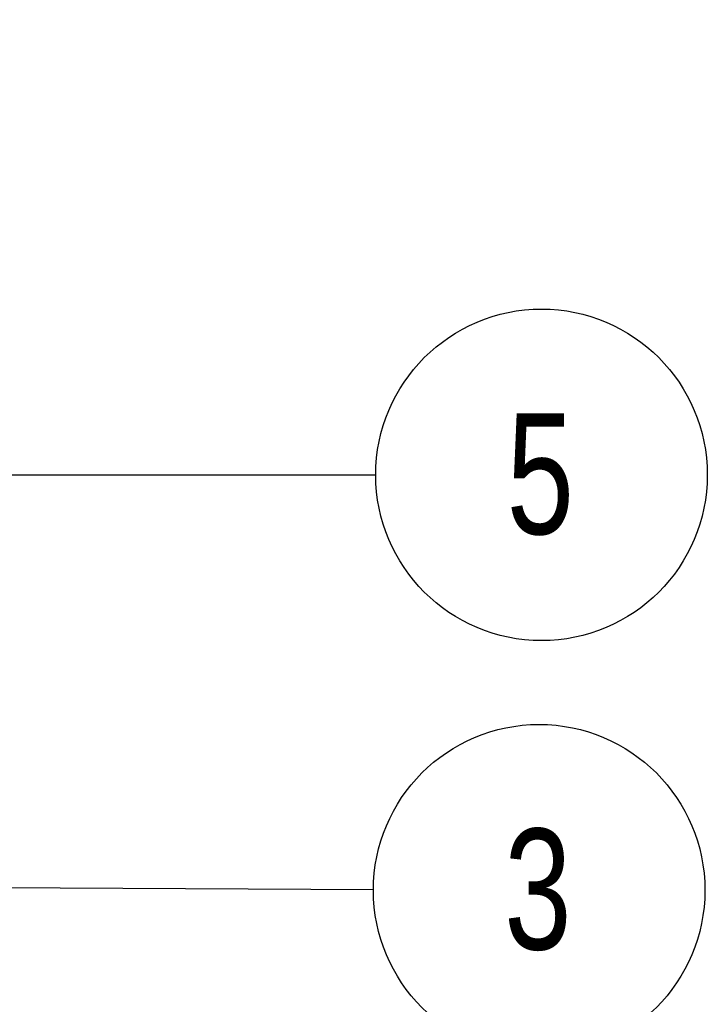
# Model space of a CAD drawing. Header units: millimetres. Extents: x 0 to 864, y 0 to 559.
# Tile 18 of 55: x 206 to 240, y 174 to 223. Entities that reach past the tile are written whole.
import ezdxf

# ---------------------------------------------------------------- set-up
doc = ezdxf.new("R2010")
doc.units = ezdxf.units.MM
doc.layers.add('DIMENSIONS', color=140, linetype='Continuous', lineweight=25)
doc.layers.add('TEXT', color=140, linetype='Continuous', lineweight=25)
doc.styles.add('SLDTEXTSTYLE0', font='TXT', dxfattribs={"width": 0.75})
doc.dimstyles.new('SLDDIMSTYLE2', dxfattribs={"dimtxt": 6, "dimasz": 6, "dimexe": 0, "dimexo": 0.0625, "dimgap": 1.5, "dimtad": 0, "dimtih": 1, "dimtoh": 1, "dimdec": 1, "dimrnd": 1e-09, "dimzin": 12, "dimdsep": 46, "dimtxsty": 'SLDTEXTSTYLE0', "dimsah": 1, "dimcen": 0.09, "dimadec": 0, "dimazin": 3, "dimtfac": 1, "dimtdec": 1, "dimtmove": 0, "dimatfit": 0, "dimfxl": 0, "dimfrac": 2, "dimtolj": 1, "dimtzin": 12, "dimarcsym": 0})
doc.dimstyles.new('SLDDIMSTYLE3', dxfattribs={"dimtxt": 0.18, "dimasz": 6, "dimexe": 0, "dimexo": 0.0625, "dimgap": 0, "dimtad": 0, "dimtih": 1, "dimtoh": 1, "dimdec": 0, "dimrnd": 1e-09, "dimzin": 0, "dimdsep": 46, "dimtxsty": 'Standard', "dimsah": 1, "dimcen": 0.09, "dimadec": 0, "dimazin": 0, "dimtfac": 6, "dimtdec": 0, "dimtofl": 0, "dimtmove": 0, "dimatfit": 3, "dimfxl": 0, "dimfrac": 2, "dimtolj": 1, "dimtzin": 0, "dimarcsym": 0})

# ---------------------------------------------------------------- blocks, each defined once
blk = doc.blocks.new('_D_5')
at = {"layer": 'DIMENSIONS'}
for p, q in [((201.561, 282.293), (201.561, 314.552)), ((202.64, 174.993), (202.64, 314.552)), ((218.519, 312.26), (216.691, 312.26)), ((216.691, 312.26), (216.691, 302.735)), ((234.036, 312.26), (235.864, 312.26)), ((235.864, 312.26), (235.864, 302.735)), ((201.561, 311.377), (190.023, 311.377)), ((202.64, 311.377), (213.647, 311.377)), ((216.691, 302.735), (218.519, 302.735)), ((235.864, 302.735), (234.036, 302.735))]:
    blk.add_line(p, q, dxfattribs=at)
for points in [[(201.561, 311.377), (195.561, 312.3), (195.561, 310.454)], [(202.64, 311.377), (208.64, 310.454), (208.64, 312.3)]]:
    blk.add_solid(points, dxfattribs=at)
at = {"layer": 'DIMENSIONS', "char_height": 6, "attachment_point": 1, "style": 'SLDTEXTSTYLE0'}
for s, insert in [('1.1', (220.736, 321.213)), ('0.04', (218.519, 310.469))]:
    blk.add_mtext(s, dxfattribs=dict(at, insert=insert))
blk = doc.blocks.new('SW_NOTE_0_4')
at = {"layer": 'TEXT', "color": 0}
blk.add_circle((8.242, 0), 8.242, dxfattribs=at)
at = {"layer": 'TEXT', "color": 0, "insert": (8.181, 3.054), "char_height": 6, "attachment_point": 2, "style": 'SLDTEXTSTYLE0'}
blk.add_mtext('5', dxfattribs=at)
blk = doc.blocks.new('SW_NOTE_0_5')
at = {"layer": 'TEXT', "color": 0}
blk.add_circle((8.242, -0.041), 8.242, dxfattribs=at)
at = {"layer": 'TEXT', "color": 0, "insert": (8.181, 3.013), "char_height": 6, "attachment_point": 2, "style": 'SLDTEXTSTYLE0'}
blk.add_mtext('3', dxfattribs=at)

msp = doc.modelspace()

# ---------------------------------------------------------------- block references
at = {"layer": 'TEXT'}
for name, p in [('SW_NOTE_0_4', (223.511, 200.044)), ('SW_NOTE_0_5', (223.391, 179.436))]:
    msp.add_blockref(name, p, dxfattribs=at)

# ---------------------------------------------------------------- dimensions: what is measured, and where the dimension line sits
at = {"layer": 'DIMENSIONS'}
dim = msp.add_linear_dim(base=(201.561, 311.377), p1=(202.64, 173.723), p2=(201.561, 281.023), angle=0, dimstyle='SLDDIMSTYLE2', dxfattribs=at)
dim.commit()
dim.dimension.update_dxf_attribs({"geometry": '_D_5', "text_midpoint": (226.278, 311.377), "dimtype": 160})

# ---------------------------------------------------------------- leaders
at = {"layer": 'TEXT'}
for points in [[(180.472, 200.046), (223.511, 200.044)], [(167.341, 179.718), (223.391, 179.436)]]:
    msp.add_leader(points, dimstyle='SLDDIMSTYLE3', dxfattribs=at)

doc.saveas('drawing.dxf')
